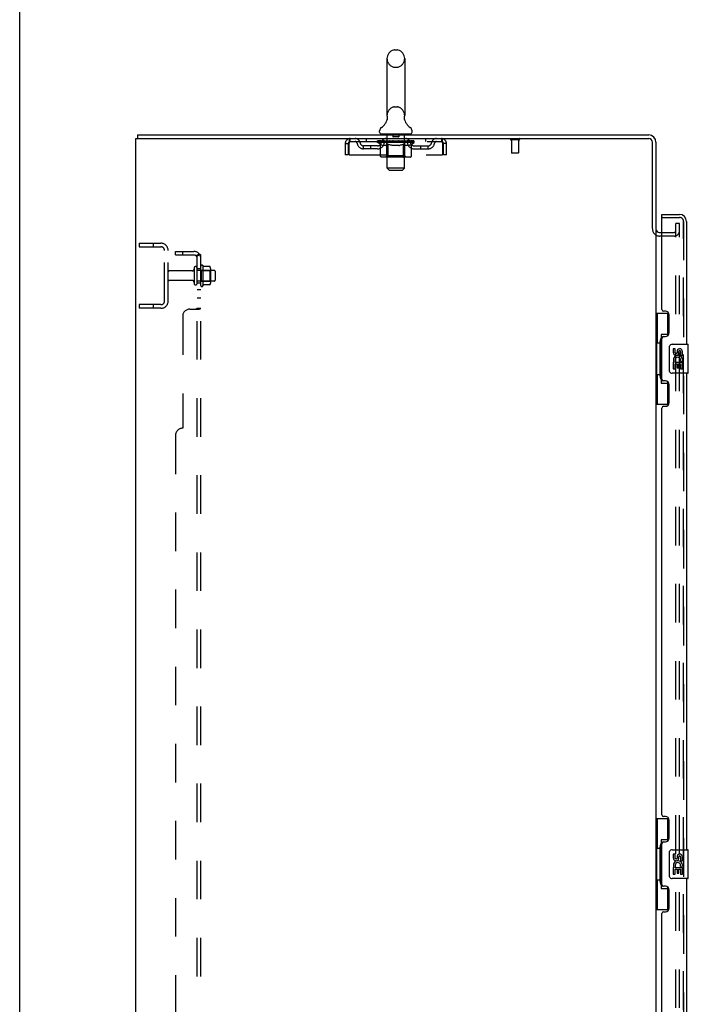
# Model space of a CAD drawing. Header units: inches. Extents: x 0 to 243, y 0 to 157.
# Tile 4 of 84: x 0 to 23, y 86 to 121. Entities that reach past the tile are written whole.
import ezdxf

# ---------------------------------------------------------------- set-up
doc = ezdxf.new("R2010")
doc.units = ezdxf.units.IN
doc.header["$LTSCALE"] = 13.348617
doc.header["$MEASUREMENT"] = 0
doc.linetypes.add('HIDDEN', pattern=[0.2, 0.1, -0.1])
doc.layers.get('0').update_dxf_attribs({"linetype": 'CONTINUOUS'})
for name, color, linetype in [('DEFAULT_2', 8, 'HIDDEN'), ('MAIN_OR_RIGHT_DOOR_ASSEMBLY', 7, 'CONTINUOUS'), ('SECONDARY_OR_LEFT_DOOR_ASSEMBLY', 7, 'CONTINUOUS'), ('SUBPANEL', 7, 'CONTINUOUS')]:
    doc.layers.add(name, color=color, linetype=linetype)

msp = doc.modelspace()

# ---------------------------------------------------------------- linework, layer by layer
at = {"color": 7, "linetype": 'Continuous'}
for p, q in [((0, 0), (0, 157.043)), ((12.969, 119.525), (13.056, 119.525)), ((12.707, 119.225), (12.707, 117.25)), ((13.319, 119.225), (13.319, 117.25)), ((12.713, 117.107), (12.711, 117.102)), ((13.307, 117.161), (13.308, 117.166)), ((13.307, 117.156), (13.307, 117.161)), ((13.307, 117.151), (13.307, 117.156)), ((13.307, 117.146), (13.307, 117.151)), ((13.307, 117.141), (13.307, 117.146)), ((13.307, 117.136), (13.307, 117.141)), ((13.308, 117.131), (13.307, 117.136)), ((13.308, 117.166), (13.309, 117.171)), ((13.308, 117.126), (13.308, 117.131)), ((13.309, 117.121), (13.308, 117.126)), ((13.309, 117.17), (13.31, 117.175)), ((13.31, 117.116), (13.309, 117.121)), ((13.31, 117.175), (13.311, 117.18)), ((13.311, 117.112), (13.31, 117.116)), ((12.45, 116.678), (12.45, 116.718)), ((13.575, 116.678), (13.575, 116.718)), ((4.013, 44.704), (4.013, 116.454)), ((4.013, 116.454), (21.763, 116.454)), ((4.075, 116.579), (4.075, 116.454)), ((4.075, 116.579), (21.763, 116.579)), ((12.513, 116.609), (12.513, 116.579)), ((13.513, 116.609), (12.513, 116.609)), ((13.513, 116.609), (13.513, 116.579)), ((21.888, 113.336), (21.888, 116.329)), ((22.013, 116.329), (22.013, 113.329)), ((22.013, 113.298), (22.013, 51.86)), ((22.138, 113.204), (22.217, 113.204))]:
    msp.add_line(p, q, dxfattribs=at)
msp.add_lwpolyline([(12.715, 117.18), (12.716, 117.175), (12.717, 117.171), (12.717, 117.166), (12.718, 117.161), (12.718, 117.156), (12.718, 117.151), (12.719, 117.146), (12.718, 117.141), (12.718, 117.136), (12.718, 117.131), (12.717, 117.126), (12.716, 117.121), (12.715, 117.116), (12.714, 117.111), (12.713, 117.107)], dxfattribs=at)
for centre, radius, start, end in [((13.013, 119.225), 0.306, 105.6303, 180), ((12.969, 119.381), 0.144, 90, 105.6303), ((13.056, 119.381), 0.144, 74.3697, 90), ((13.013, 119.225), 0.306, 0, 74.3697), ((12.215, 117.266), 0.523, 304.6624, 347.2389), ((13.013, 117.25), 0.306, 180, 193.2053), ((13.811, 117.266), 0.523, 192.7611, 235.3376), ((13.013, 117.25), 0.306, 346.7947, 360), ((12.594, 116.717), 0.144, 124.6624, 180), ((12.519, 116.678), 0.069, 180, 265), ((13.506, 116.678), 0.069, 275, 360), ((13.431, 116.717), 0.144, 360, 55.3376), ((21.763, 116.329), 0.25, 0, 90), ((21.763, 116.329), 0.125, 0, 90), ((22.138, 113.329), 0.125, 180, 270)]:
    msp.add_arc(centre, radius, start, end, dxfattribs=at)
at = {"layer": 'DEFAULT_2', "color": 8, "linetype": 'HIDDEN'}
for p, q in [((12.969, 118.925), (13.056, 118.925)), ((12.969, 117.55), (13.056, 117.55)), ((11.263, 116.287), (11.263, 115.892)), ((11.263, 116.287), (11.367, 116.287)), ((11.367, 116.287), (11.367, 115.892)), ((11.397, 115.892), (11.397, 116.287)), ((11.43, 116.35), (11.43, 116.454)), ((11.43, 116.35), (14.596, 116.35)), ((11.981, 116.454), (11.981, 116.35)), ((12.379, 116.324), (12.379, 116.371)), ((12.479, 116.255), (12.379, 116.324)), ((13.646, 116.324), (12.379, 116.324)), ((12.389, 116.364), (12.389, 116.371)), ((12.398, 116.361), (12.398, 116.364)), ((12.398, 116.361), (13.628, 116.361)), ((12.407, 116.361), (12.407, 116.364)), ((12.407, 116.361), (12.407, 116.364)), ((12.418, 116.364), (12.418, 116.371)), ((12.434, 116.361), (12.434, 116.364)), ((12.436, 116.361), (12.436, 116.364)), ((12.464, 116.364), (12.464, 116.371)), ((12.479, 116.361), (12.479, 116.364)), ((12.481, 116.361), (12.481, 116.364)), ((12.686, 116.364), (12.484, 116.364)), ((12.528, 116.364), (12.528, 116.371)), ((12.529, 116.361), (12.529, 116.364)), ((12.53, 116.361), (12.53, 116.364)), ((12.533, 116.361), (12.533, 116.364)), ((12.54, 116.361), (12.54, 116.364)), ((12.54, 116.361), (12.54, 116.364)), ((12.543, 116.361), (12.543, 116.364)), ((12.547, 116.361), (12.547, 116.365)), ((12.551, 116.361), (12.551, 116.364)), ((12.565, 116.361), (12.565, 116.364)), ((12.575, 116.35), (12.575, 116.454)), ((12.583, 116.361), (12.583, 116.364)), ((12.584, 116.361), (12.584, 116.367)), ((12.604, 116.361), (12.604, 116.364)), ((12.604, 116.361), (12.604, 116.364)), ((12.606, 116.364), (12.606, 116.371)), ((12.615, 116.361), (12.615, 116.364)), ((12.619, 116.361), (12.619, 116.364)), ((12.629, 116.361), (12.629, 116.364)), ((12.64, 116.361), (12.64, 116.368)), ((12.655, 116.361), (12.655, 116.364)), ((12.658, 116.361), (12.658, 116.364)), ((12.686, 116.361), (12.686, 116.364)), ((12.753, 116.364), (12.691, 116.364)), ((12.693, 116.609), (12.693, 116.579)), ((12.696, 116.364), (12.696, 116.371)), ((12.7, 115.853), (12.7, 116.321)), ((12.703, 116.361), (12.703, 116.364)), ((12.707, 116.361), (12.707, 116.364)), ((12.713, 115.428), (12.713, 116.579)), ((12.713, 116.361), (12.713, 116.37)), ((12.718, 116.361), (12.718, 116.364)), ((12.729, 116.361), (12.729, 116.364)), ((12.753, 116.361), (12.753, 116.364)), ((12.828, 116.364), (12.768, 116.364)), ((12.789, 116.361), (12.789, 116.364)), ((12.796, 116.364), (12.796, 116.371)), ((12.8, 116.361), (12.8, 116.364)), ((12.802, 116.361), (12.802, 116.37)), ((12.805, 116.361), (12.805, 116.364)), ((12.812, 116.361), (12.812, 116.365)), ((12.828, 116.361), (12.828, 116.364)), ((12.908, 116.364), (12.854, 116.364)), ((12.867, 116.361), (12.867, 116.364)), ((12.898, 116.364), (13.013, 116.371)), ((12.903, 116.364), (12.903, 116.371)), ((12.903, 116.364), (12.903, 116.371)), ((12.903, 116.371), (12.903, 116.371)), ((12.903, 116.361), (12.903, 116.364)), ((12.907, 116.361), (12.907, 116.365)), ((12.908, 116.599), (12.908, 116.519)), ((12.908, 116.361), (12.908, 116.364)), ((12.908, 116.361), (12.908, 116.364)), ((13.108, 116.509), (12.918, 116.509)), ((12.992, 116.364), (12.944, 116.364)), ((12.949, 116.361), (12.949, 116.364)), ((12.992, 116.361), (12.992, 116.364)), ((13.01, 116.365), (13.01, 116.364)), ((13.01, 116.361), (13.01, 116.365)), ((13.01, 116.361), (13.01, 116.364)), ((13.013, 116.364), (13.013, 116.371)), ((13.013, 116.371), (13.127, 116.364)), ((13.015, 116.361), (13.015, 116.365)), ((13.015, 116.365), (13.015, 116.364)), ((13.015, 116.361), (13.015, 116.364)), ((13.033, 116.361), (13.033, 116.364)), ((13.033, 116.364), (13.082, 116.364)), ((13.076, 116.361), (13.076, 116.364)), ((13.117, 116.361), (13.117, 116.364)), ((13.117, 116.361), (13.117, 116.364)), ((13.117, 116.364), (13.172, 116.364)), ((13.118, 116.599), (13.118, 116.519)), ((13.118, 116.361), (13.118, 116.365)), ((13.122, 116.364), (13.122, 116.371)), ((13.122, 116.371), (13.123, 116.371)), ((13.122, 116.361), (13.122, 116.364)), ((13.123, 116.364), (13.123, 116.371)), ((13.159, 116.361), (13.159, 116.364)), ((13.198, 116.361), (13.198, 116.364)), ((13.198, 116.364), (13.257, 116.364)), ((13.213, 116.361), (13.213, 116.365)), ((13.22, 116.361), (13.22, 116.364)), ((13.223, 116.361), (13.223, 116.37)), ((13.225, 116.361), (13.225, 116.364)), ((13.229, 116.364), (13.229, 116.371)), ((13.236, 116.361), (13.236, 116.364)), ((13.273, 116.361), (13.273, 116.364)), ((13.273, 116.364), (13.335, 116.364)), ((13.297, 116.361), (13.297, 116.364)), ((13.308, 116.361), (13.308, 116.364)), ((13.312, 116.361), (13.312, 116.37)), ((13.313, 115.428), (13.313, 116.579)), ((13.318, 116.361), (13.318, 116.364)), ((13.322, 116.361), (13.322, 116.364)), ((13.325, 115.853), (13.325, 116.321)), ((13.329, 116.364), (13.329, 116.371)), ((13.333, 116.609), (13.333, 116.579)), ((13.34, 116.361), (13.34, 116.364)), ((13.34, 116.364), (13.646, 116.364)), ((13.367, 116.361), (13.367, 116.364)), ((13.37, 116.361), (13.37, 116.364)), ((13.385, 116.361), (13.385, 116.368)), ((13.397, 116.361), (13.397, 116.364)), ((13.406, 116.361), (13.406, 116.364)), ((13.41, 116.361), (13.41, 116.364)), ((13.42, 116.364), (13.42, 116.371)), ((13.421, 116.361), (13.421, 116.364)), ((13.421, 116.361), (13.421, 116.364)), ((13.442, 116.361), (13.442, 116.367)), ((13.442, 116.361), (13.442, 116.364)), ((13.45, 116.35), (13.45, 116.454)), ((13.46, 116.361), (13.46, 116.364)), ((13.474, 116.361), (13.474, 116.364)), ((13.479, 116.361), (13.479, 116.365)), ((13.482, 116.361), (13.482, 116.364)), ((13.485, 116.361), (13.485, 116.364)), ((13.485, 116.361), (13.485, 116.364)), ((13.493, 116.361), (13.493, 116.364)), ((13.496, 116.361), (13.496, 116.364)), ((13.496, 116.361), (13.496, 116.364)), ((13.498, 116.364), (13.498, 116.371)), ((13.525, 116.368), (13.645, 116.369)), ((13.525, 116.364), (13.525, 116.368)), ((13.544, 116.361), (13.544, 116.364)), ((13.547, 116.361), (13.547, 116.364)), ((13.549, 116.257), (13.646, 116.324)), ((13.561, 116.364), (13.561, 116.371)), ((13.59, 116.361), (13.59, 116.364)), ((13.591, 116.361), (13.591, 116.364)), ((13.608, 116.364), (13.608, 116.371)), ((13.618, 116.361), (13.618, 116.364)), ((13.619, 116.361), (13.619, 116.364)), ((13.628, 116.361), (13.628, 116.364)), ((13.636, 116.364), (13.636, 116.371)), ((13.645, 116.364), (13.645, 116.369)), ((13.646, 116.324), (13.646, 116.364)), ((14.044, 116.454), (14.044, 116.35)), ((14.596, 116.454), (14.596, 116.35)), ((14.629, 116.287), (14.629, 115.892)), ((14.659, 115.892), (14.659, 116.287)), ((14.763, 116.287), (14.659, 116.287)), ((14.763, 115.892), (14.763, 116.287)), ((17.28, 116.411), (16.996, 116.411)), ((17.014, 116.411), (17.014, 115.964)), ((17.262, 116.411), (17.262, 115.964)), ((11.898, 116.099), (11.898, 116.203)), ((12.381, 116.203), (11.898, 116.203)), ((12.381, 116.099), (11.898, 116.099)), ((12.148, 116.099), (12.148, 116.203)), ((12.479, 115.85), (12.479, 116.255)), ((12.479, 116.255), (12.493, 116.245)), ((12.506, 116.237), (12.493, 116.246)), ((12.52, 116.229), (12.506, 116.237)), ((12.534, 116.223), (12.52, 116.23)), ((12.547, 116.217), (12.533, 116.223)), ((12.56, 116.213), (12.547, 116.217)), ((12.664, 116.213), (12.56, 116.213)), ((12.664, 116.213), (12.678, 116.218)), ((12.691, 116.223), (12.677, 116.217)), ((12.705, 116.23), (12.691, 116.223)), ((12.718, 116.237), (12.704, 116.23)), ((12.732, 116.246), (12.718, 116.237)), ((12.746, 116.255), (12.732, 116.246)), ((12.746, 115.85), (12.746, 116.255)), ((12.746, 116.255), (12.775, 116.246)), ((12.803, 116.237), (12.775, 116.246)), ((12.831, 116.229), (12.803, 116.237)), ((12.859, 116.223), (12.831, 116.23)), ((12.886, 116.217), (12.858, 116.223)), ((12.914, 116.213), (12.886, 116.217)), ((13.112, 116.213), (12.914, 116.213)), ((13.112, 116.213), (13.14, 116.217)), ((13.168, 116.223), (13.139, 116.217)), ((13.196, 116.23), (13.167, 116.223)), ((13.224, 116.238), (13.195, 116.23)), ((13.252, 116.246), (13.223, 116.238)), ((13.281, 116.256), (13.252, 116.246)), ((13.281, 115.85), (13.281, 116.256)), ((13.281, 116.256), (13.296, 116.246)), ((13.311, 116.237), (13.296, 116.246)), ((13.325, 116.23), (13.311, 116.237)), ((13.34, 116.223), (13.325, 116.23)), ((13.354, 116.217), (13.339, 116.223)), ((13.368, 116.213), (13.354, 116.217)), ((13.462, 116.213), (13.368, 116.213)), ((13.462, 116.213), (13.476, 116.217)), ((13.491, 116.223), (13.476, 116.217)), ((13.505, 116.23), (13.49, 116.223)), ((13.519, 116.238), (13.505, 116.23)), ((13.534, 116.247), (13.519, 116.238)), ((13.549, 116.257), (13.534, 116.247)), ((13.549, 115.85), (13.549, 116.257)), ((13.644, 116.203), (14.127, 116.203)), ((13.644, 116.099), (14.127, 116.099)), ((13.877, 116.099), (13.877, 116.203)), ((14.127, 116.099), (14.127, 116.203)), ((17.252, 115.954), (17.024, 115.954)), ((11.367, 115.892), (11.263, 115.892)), ((11.397, 115.892), (14.629, 115.892)), ((13.506, 115.813), (12.521, 115.813)), ((12.7, 115.853), (12.66, 115.813)), ((13.325, 115.853), (12.7, 115.853)), ((12.758, 115.817), (12.755, 115.82)), ((12.763, 115.814), (12.76, 115.815)), ((12.765, 115.813), (12.763, 115.814)), ((12.768, 115.813), (12.765, 115.813)), ((13.325, 115.853), (13.365, 115.813)), ((14.763, 115.892), (14.659, 115.892)), ((12.782, 115.359), (12.713, 115.428)), ((13.313, 115.428), (12.713, 115.428)), ((12.782, 115.359), (13.244, 115.359)), ((13.244, 115.359), (13.313, 115.428)), ((22.217, 113.204), (22.638, 113.204)), ((22.7, 51.642), (22.7, 113.517)), ((22.825, 113.517), (22.7, 113.517)), ((22.825, 113.517), (22.7, 113.517)), ((22.825, 51.642), (22.825, 113.517)), ((22.638, 113.079), (22.138, 113.079)), ((4.138, 112.829), (4.138, 112.704)), ((4.138, 112.829), (4.888, 112.829)), ((4.138, 112.704), (4.888, 112.704)), ((4.614, 112.829), (4.614, 112.704)), ((5.013, 110.829), (5.013, 112.579)), ((5.138, 110.829), (5.138, 112.579)), ((5.969, 111.87), (5.168, 111.87)), ((6.032, 111.969), (6.032, 111.44)), ((6.138, 111.44), (6.138, 111.969)), ((6.733, 111.887), (6.138, 111.887)), ((6.263, 111.37), (6.263, 112.038)), ((6.283, 111.888), (6.263, 111.908)), ((6.283, 111.888), (6.283, 111.521)), ((6.283, 111.888), (6.579, 111.888)), ((6.333, 112.06), (6.333, 111.348)), ((6.577, 112.023), (6.359, 112.023)), ((6.579, 111.888), (6.599, 111.908)), ((6.579, 111.888), (6.579, 111.521)), ((6.599, 111.96), (6.599, 111.448)), ((6.763, 111.857), (6.763, 111.551)), ((5.969, 111.538), (5.168, 111.538)), ((6.733, 111.521), (6.138, 111.521)), ((6.283, 111.521), (6.263, 111.501)), ((6.283, 111.521), (6.579, 111.521)), ((6.579, 111.521), (6.599, 111.501)), ((6.577, 111.385), (6.359, 111.385)), ((4.138, 110.704), (4.138, 110.579)), ((4.888, 110.704), (4.138, 110.704)), ((4.888, 110.579), (4.138, 110.579)), ((4.614, 110.704), (4.614, 110.579))]:
    msp.add_line(p, q, dxfattribs=at)
for points in [[(11.397, 116.287), (11.399, 116.306), (11.401, 116.324), (11.404, 116.342), (11.406, 116.36), (11.408, 116.376), (11.411, 116.391), (11.413, 116.405), (11.415, 116.418), (11.418, 116.429), (11.42, 116.438), (11.423, 116.445), (11.425, 116.45), (11.427, 116.453), (11.43, 116.454)], [(11.397, 116.287), (11.399, 116.294), (11.401, 116.301), (11.404, 116.308), (11.406, 116.314), (11.408, 116.321), (11.411, 116.326), (11.413, 116.332), (11.415, 116.336), (11.418, 116.34), (11.42, 116.344), (11.423, 116.347), (11.425, 116.349), (11.427, 116.35), (11.43, 116.35)], [(14.596, 116.454), (14.598, 116.453), (14.6, 116.45), (14.603, 116.445), (14.605, 116.438), (14.607, 116.429), (14.61, 116.418), (14.612, 116.405), (14.614, 116.391), (14.617, 116.376), (14.619, 116.36), (14.622, 116.342), (14.624, 116.324), (14.626, 116.306), (14.629, 116.287)], [(14.596, 116.35), (14.598, 116.35), (14.6, 116.349), (14.603, 116.347), (14.605, 116.344), (14.607, 116.34), (14.61, 116.336), (14.612, 116.332), (14.614, 116.326), (14.617, 116.321), (14.619, 116.314), (14.622, 116.308), (14.624, 116.301), (14.626, 116.294), (14.629, 116.287)], [(12.521, 115.813), (12.516, 115.813), (12.511, 115.814), (12.506, 115.815), (12.501, 115.817), (12.497, 115.82), (12.492, 115.823), (12.489, 115.826), (12.485, 115.83), (12.482, 115.835), (12.48, 115.839), (12.479, 115.845), (12.479, 115.85)], [(12.747, 115.839), (12.746, 115.845), (12.746, 115.85)], [(12.748, 115.835), (12.747, 115.839), (12.746, 115.845), (12.746, 115.85)], [(12.76, 115.815), (12.758, 115.817), (12.755, 115.82), (12.753, 115.823), (12.751, 115.826), (12.75, 115.83), (12.748, 115.835)], [(12.753, 115.823), (12.751, 115.826), (12.75, 115.83)], [(13.26, 115.813), (13.263, 115.813), (13.265, 115.814), (13.268, 115.815), (13.27, 115.817), (13.272, 115.82), (13.275, 115.823), (13.276, 115.826), (13.278, 115.83), (13.28, 115.835), (13.281, 115.839), (13.281, 115.845), (13.281, 115.85)], [(13.506, 115.813), (13.511, 115.813), (13.516, 115.814), (13.522, 115.815), (13.526, 115.817), (13.531, 115.82), (13.535, 115.823), (13.539, 115.826), (13.542, 115.83), (13.545, 115.835), (13.547, 115.839), (13.549, 115.845), (13.549, 115.85)], [(6.359, 112.023), (6.358, 112.023), (6.357, 112.023), (6.356, 112.024), (6.355, 112.024), (6.354, 112.024), (6.354, 112.025), (6.353, 112.025), (6.353, 112.025), (6.352, 112.026), (6.352, 112.026), (6.352, 112.026), (6.351, 112.027), (6.351, 112.027), (6.351, 112.027), (6.351, 112.028), (6.351, 112.028), (6.35, 112.028), (6.35, 112.028)], [(6.586, 112.017), (6.586, 112.019), (6.585, 112.02), (6.583, 112.021), (6.582, 112.022), (6.58, 112.023), (6.579, 112.023), (6.577, 112.023)], [(6.35, 111.38), (6.35, 111.38), (6.351, 111.38), (6.351, 111.381), (6.351, 111.381), (6.351, 111.381), (6.351, 111.382), (6.352, 111.382), (6.352, 111.382), (6.352, 111.383), (6.353, 111.383), (6.353, 111.383), (6.354, 111.384), (6.354, 111.384), (6.355, 111.384), (6.356, 111.385), (6.357, 111.385), (6.358, 111.385), (6.359, 111.385)], [(6.586, 111.391), (6.586, 111.39), (6.585, 111.388), (6.583, 111.387), (6.582, 111.386), (6.58, 111.386), (6.579, 111.385), (6.577, 111.385)]]:
    msp.add_lwpolyline(points, dxfattribs=at)
for centre, radius, start, end in [((13.013, 119.225), 0.306, 180, 254.3697), ((13.013, 119.225), 0.306, 285.6303, 360), ((12.969, 119.068), 0.144, 254.3697, 270), ((13.056, 119.068), 0.144, 270, 285.6303), ((13.013, 117.25), 0.306, 105.6303, 180), ((12.969, 117.406), 0.144, 90, 105.6303), ((13.056, 117.406), 0.144, 74.3697, 90), ((13.013, 117.25), 0.306, 0, 74.3697), ((11.43, 116.287), 0.167, 90, 180), ((11.43, 116.287), 0.063, 90, 180), ((11.609, 116.287), 0.167, 8.0716, 90), ((11.609, 116.288), 0.0625, 7.9863, 90), ((11.898, 116.328), 0.229, 187.9863, 270), ((11.898, 116.328), 0.125, 188.0716, 270), ((12.381, 116.328), 0.125, 270, 351.9284), ((12.381, 116.328), 0.229, 270, 352.0137), ((12.67, 116.287), 0.167, 90, 171.9284), ((12.519, 116.678), 0.069, 265, 270), ((12.67, 116.288), 0.0625, 90, 172.0137), ((12.66, 116.321), 0.0398, 0, 90), ((12.683, 116.579), 0.03, 0, 90), ((12.898, 116.599), 0.01, 0, 90), ((12.918, 116.519), 0.01, 180, 270), ((13.108, 116.519), 0.01, 270, 360), ((13.128, 116.599), 0.01, 90, 180), ((13.343, 116.579), 0.03, 90, 180), ((13.365, 116.321), 0.0398, 90, 180), ((13.355, 116.287), 0.167, 8.0716, 90), ((13.356, 116.288), 0.0625, 7.9863, 90), ((13.644, 116.328), 0.229, 187.9863, 270), ((13.506, 116.678), 0.069, 270, 275), ((13.644, 116.328), 0.125, 188.0716, 270), ((14.127, 116.328), 0.125, 270, 351.9284), ((14.127, 116.328), 0.229, 270, 352.0137), ((14.416, 116.287), 0.167, 90, 171.9284), ((14.416, 116.288), 0.0625, 90, 172.0137), ((14.596, 116.287), 0.167, 0, 90), ((14.596, 116.287), 0.063, 0, 90), ((16.996, 116.433), 0.0215, 90, 270), ((17.28, 116.433), 0.0215, 270, 90), ((17.024, 115.964), 0.01, 180, 270), ((17.252, 115.964), 0.01, 270, 360), ((22.138, 113.329), 0.25, 180, 270), ((22.638, 113.267), 0.188, 270, 360), ((22.638, 113.267), 0.0625, 270, 360), ((4.888, 112.579), 0.25, 0, 90), ((4.888, 112.579), 0.125, 0, 90), ((5.168, 111.84), 0.03, 90, 180), ((5.969, 111.933), 0.0625, 270, 360), ((6.085, 111.969), 0.053, 0, 180), ((6.301, 112.038), 0.0384, 34.4497, 180), ((5.732, 111.704), 0.698, 27.6814, 30.6631), ((6.457, 111.96), 0.141, 0, 23.95), ((6.733, 111.857), 0.03, 0, 90), ((5.168, 111.568), 0.03, 180, 270), ((5.969, 111.476), 0.0625, 0, 90), ((6.733, 111.551), 0.03, 270, 360), ((6.085, 111.44), 0.053, 180, 360), ((6.301, 111.37), 0.0384, 180, 325.5503), ((5.732, 111.704), 0.698, 329.3369, 332.3186), ((6.457, 111.448), 0.141, 336.05, 360), ((4.888, 110.829), 0.25, 270, 360), ((4.888, 110.829), 0.125, 270, 360)]:
    msp.add_arc(centre, radius, start, end, dxfattribs=at)
for centre, major_axis, ratio, start_param, end_param in [((13.013, 116.371), (0.633, 0.007), 0.05963, 2.96643, 3.140963), ((12.36, 116.359), (0.198, 0), 0.060556, 0.430652, 1.470503), ((13.013, 116.371), (0.633, 0), 0.060556, -3.141593, -2.96706), ((12.36, 116.352), (0.198, 0.002), 0.05963, 1.376596, 1.469874), ((13.013, 116.371), (0.633, 0.013), 0.05688, 2.791345, 2.965878), ((12.404, 116.359), (0.198, -0.002), 0.05963, 0.605815, 1.645666), ((12.335, 116.359), (0.198, 0.002), 0.05963, 0.25549, 1.295341), ((13.013, 116.371), (0.633, -0.007), 0.05963, -2.96643, -2.791898), ((12.404, 116.352), (0.198, 0), 0.060556, 1.551758, 1.645036), ((12.335, 116.352), (0.198, 0.004), 0.05688, 1.20151, 1.294789), ((12.405, 116.355), (0.164, 0.002), 0.05963, 1.065228, 1.614276), ((12.385, 116.355), (0.164, 0.003), 0.05688, 0.890143, 1.43919), ((12.443, 116.355), (0.164, 0), 0.060556, 1.240391, 1.789438), ((13.013, 116.371), (0.633, 0.019), 0.052395, 2.616403, 2.790936), ((12.466, 116.359), (0.198, -0.004), 0.05688, 0.7809, 1.820751), ((12.331, 116.359), (0.198, 0.004), 0.05688, 0.080405, 1.120256), ((13.013, 116.371), (0.633, -0.013), 0.05688, -2.791345, -2.616812), ((12.466, 116.352), (0.198, -0.002), 0.05963, 1.72692, 1.820198), ((12.331, 116.352), (0.198, 0.006), 0.052395, 1.026568, 1.119847), ((12.384, 116.355), (0.164, 0.005), 0.052395, 0.715201, 1.264248), ((12.499, 116.355), (0.164, -0.002), 0.05963, 1.415553, 1.9646), ((13.013, 116.371), (0.633, 0.025), 0.046319, 2.441654, 2.616187), ((12.546, 116.359), (0.198, -0.006), 0.052395, 0.955842, 1.995693), ((12.348, 116.359), (0.198, 0.006), 0.052395, -0.094537, 0.945314), ((13.013, 116.371), (0.633, -0.019), 0.052395, -2.616403, -2.44187), ((12.546, 116.352), (0.198, -0.004), 0.05688, 1.902006, 1.995284), ((12.348, 116.352), (0.198, 0.008), 0.046319, 0.851819, 0.945098), ((12.403, 116.355), (0.164, 0.006), 0.046319, 0.540452, 1.089499), ((12.57, 116.355), (0.164, -0.003), 0.05688, 1.590638, 2.139686), ((13.013, 116.371), (0.633, 0.029), 0.038841, 2.267123, 2.441656), ((12.639, 116.359), (0.198, -0.008), 0.046319, 1.130591, 2.170442), ((12.386, 116.359), (0.198, 0.008), 0.046319, -0.269286, 0.770565), ((13.013, 116.371), (0.633, -0.025), 0.046319, -2.441654, -2.267121), ((12.639, 116.352), (0.198, -0.006), 0.052395, 2.076947, 2.170226), ((12.386, 116.352), (0.198, 0.009), 0.038841, 0.677289, 0.770567), ((12.44, 116.355), (0.164, 0.008), 0.038841, 0.365921, 0.914969), ((12.654, 116.355), (0.164, -0.005), 0.052395, 1.76558, 2.314627), ((13.013, 116.371), (0.633, 0.033), 0.030195, 2.09281, 2.267343), ((12.744, 116.359), (0.198, -0.009), 0.038841, 1.305122, 2.344973), ((12.442, 116.359), (0.198, 0.009), 0.038841, -0.443817, 0.596034), ((13.013, 116.371), (0.633, -0.029), 0.038841, -2.267123, -2.092591), ((12.744, 116.352), (0.198, -0.008), 0.046319, 2.251696, 2.344975), ((12.442, 116.352), (0.198, 0.01), 0.030195, 0.502975, 0.596254), ((12.494, 116.355), (0.164, 0.009), 0.030195, 0.191608, 0.740655), ((12.75, 116.355), (0.164, -0.006), 0.046319, 1.940329, 2.489376), ((12.515, 116.359), (0.198, 0.01), 0.030195, -0.61813, 0.421721), ((12.857, 116.359), (0.198, -0.01), 0.030195, 1.479435, 2.519286), ((13.013, 116.371), (0.633, 0.036), 0.020645, 1.918687, 2.09322), ((13.013, 116.371), (0.633, -0.033), 0.030195, -2.09281, -1.918277), ((12.857, 116.352), (0.198, -0.009), 0.038841, 2.426227, 2.519505), ((12.515, 116.352), (0.198, 0.011), 0.020645, 0.328852, 0.422131), ((12.564, 116.355), (0.164, 0.009), 0.020645, 0.017485, 0.566532), ((12.853, 116.355), (0.164, -0.008), 0.038841, 2.11486, 2.663907), ((12.604, 116.359), (0.198, 0.011), 0.020645, -0.792253, 0.247598), ((12.975, 116.359), (0.198, -0.011), 0.020645, 1.653558, 2.693409), ((13.013, 116.371), (0.633, 0.038), 0.010478, 1.744704, 1.919237), ((13.013, 116.371), (0.633, -0.036), 0.020645, -1.918687, -1.744154), ((12.975, 116.352), (0.198, -0.01), 0.030195, 2.60054, 2.693819), ((12.604, 116.352), (0.198, 0.012), 0.010478, 0.154869, 0.248148), ((12.648, 116.355), (0.164, 0.01), 0.010478, 6.126688, 6.675735), ((12.962, 116.355), (0.164, -0.009), 0.030195, 2.289173, 2.83822), ((12.705, 116.359), (0.198, 0.012), 0.010478, -0.966236, -0.000846), ((13.093, 116.359), (0.198, -0.012), 0.010478, 1.827541, 2.867392), ((13.013, 116.371), (0.633, -0.038), 0.010478, -1.744704, -1.570171), ((13.093, 116.352), (0.198, -0.011), 0.020645, 2.774664, 2.867942), ((13.071, 116.355), (0.164, -0.009), 0.020645, 2.463296, 3.012344), ((12.932, 116.359), (0.198, 0.012), 0.010478, 0.274201, 1.314052), ((12.846, 116.355), (0.164, 0.01), 0.010478, -0.000483, 0.504314), ((12.815, 116.352), (0.198, 0.012), 0.010478, 0.099668, 0.192946), ((13.013, 116.371), (0.633, 0.038), 0.010478, -1.571421, -1.396888), ((13.21, 116.352), (0.198, -0.012), 0.010478, 2.948646, 3.041925), ((13.179, 116.355), (0.164, -0.01), 0.010478, 2.637279, 3.142076), ((13.051, 116.359), (0.198, 0.011), 0.020645, 0.448184, 1.488034), ((12.954, 116.355), (0.164, 0.009), 0.020645, 0.129249, 0.678296), ((12.932, 116.352), (0.198, 0.011), 0.020645, 0.273651, 0.366929), ((13.32, 116.359), (0.198, -0.012), 0.010478, -3.140747, -2.175357), ((13.013, 116.371), (0.633, 0.036), 0.020645, -1.397439, -1.222906), ((13.013, 116.371), (0.633, -0.038), 0.010478, 1.222355, 1.396888), ((13.168, 116.359), (0.198, 0.01), 0.030195, 0.622307, 1.662158), ((13.064, 116.355), (0.164, 0.009), 0.030195, 0.303372, 0.852419), ((13.377, 116.355), (0.164, -0.01), 0.010478, 2.749043, 3.29809), ((13.421, 116.359), (0.198, -0.011), 0.020645, 2.893995, 3.933846), ((13.051, 116.352), (0.198, 0.01), 0.030195, 0.447774, 0.541052), ((13.421, 116.352), (0.198, -0.012), 0.010478, 2.893445, 2.986723), ((13.013, 116.371), (0.633, 0.033), 0.030195, -1.223315, -1.048783), ((13.013, 116.371), (0.633, -0.036), 0.020645, 1.048373, 1.222906), ((13.281, 116.359), (0.198, 0.009), 0.038841, 0.79662, 1.836471), ((13.172, 116.355), (0.164, 0.008), 0.038841, 0.477686, 1.026733), ((13.461, 116.355), (0.164, -0.009), 0.020645, 2.57506, 3.124108), ((13.51, 116.359), (0.198, -0.01), 0.030195, 2.719872, 3.759723), ((13.386, 116.359), (0.198, 0.008), 0.046319, 0.971151, 2.011002), ((13.168, 116.352), (0.198, 0.009), 0.038841, 0.622087, 0.715366), ((13.51, 116.352), (0.198, -0.011), 0.020645, 2.719462, 2.812741), ((13.013, 116.371), (0.633, 0.029), 0.038841, -1.049002, -0.874469), ((13.013, 116.371), (0.633, -0.033), 0.030195, 0.87425, 1.048783), ((13.275, 116.355), (0.164, 0.006), 0.046319, 0.652216, 1.201263), ((13.48, 116.359), (0.198, 0.006), 0.052395, 1.1459, 2.185751), ((13.531, 116.355), (0.164, -0.009), 0.030195, 2.400937, 2.949985), ((13.583, 116.359), (0.198, -0.009), 0.038841, 2.545558, 3.585409), ((13.371, 116.355), (0.164, 0.005), 0.052395, 0.826965, 1.376012), ((13.281, 116.352), (0.198, 0.008), 0.046319, 0.796618, 0.889896), ((13.583, 116.352), (0.198, -0.01), 0.030195, 2.545339, 2.638617), ((13.559, 116.359), (0.198, 0.004), 0.05688, 1.320842, 2.360692), ((13.013, 116.371), (0.633, 0.025), 0.046319, -0.874471, -0.699939), ((13.013, 116.371), (0.633, -0.029), 0.038841, 0.699936, 0.874469), ((13.64, 116.359), (0.198, -0.008), 0.046319, 2.371028, 3.410879), ((13.585, 116.355), (0.164, -0.008), 0.038841, 2.226624, 2.775671), ((13.622, 116.359), (0.198, 0.002), 0.05963, 1.495927, 2.535778), ((13.456, 116.355), (0.164, 0.003), 0.05688, 1.001907, 1.550954), ((13.677, 116.359), (0.198, -0.006), 0.052395, 2.196279, 3.23613), ((13.622, 116.355), (0.164, -0.006), 0.046319, 2.052093, 2.601141), ((13.386, 116.352), (0.198, 0.006), 0.052395, 0.971367, 1.064645), ((13.64, 116.352), (0.198, -0.009), 0.038841, 2.371026, 2.464304), ((13.666, 116.359), (0.198, 0), 0.060556, 2.364024, 2.71094), ((13.694, 116.359), (0.198, -0.004), 0.05688, 2.021337, 3.061188), ((13.013, 116.371), (0.633, 0.019), 0.052395, -0.699723, -0.52519), ((13.69, 116.359), (0.198, -0.002), 0.05963, 1.846251, 2.886102), ((13.013, 116.371), (0.633, -0.025), 0.046319, 0.525406, 0.699939), ((13.527, 116.355), (0.164, 0.002), 0.05963, 1.176993, 1.72604), ((13.641, 116.355), (0.164, -0.005), 0.052395, 1.877344, 2.426392), ((13.582, 116.355), (0.164, 0), 0.060556, 1.352155, 1.901202), ((13.64, 116.355), (0.164, -0.003), 0.05688, 1.702402, 2.25145), ((13.62, 116.355), (0.164, -0.002), 0.05963, 1.527317, 2.076364), ((13.48, 116.352), (0.198, 0.004), 0.05688, 1.146309, 1.239587), ((13.677, 116.352), (0.198, -0.008), 0.046319, 2.196495, 2.289773), ((13.013, 116.371), (0.633, 0.013), 0.05688, -0.524781, -0.350248), ((13.013, 116.371), (0.633, -0.019), 0.052395, 0.350657, 0.52519), ((13.666, 116.352), (0.198, -0.002), 0.05963, 1.764997, 1.971333), ((13.559, 116.352), (0.198, 0.002), 0.05963, 1.321394, 1.414673), ((13.694, 116.352), (0.198, -0.006), 0.052395, 2.021746, 2.115024), ((13.013, 116.371), (0.633, 0.007), 0.05963, -0.349695, -0.175162), ((13.013, 116.371), (0.633, -0.013), 0.05688, 0.175715, 0.350248), ((13.622, 116.352), (0.198, 0), 0.060556, 1.496556, 1.589835), ((13.69, 116.352), (0.198, -0.004), 0.05688, 1.846804, 1.940083), ((13.013, 116.371), (0.633, -0.007), 0.05963, 6.27665, 6.458348), ((13.013, 116.371), (0.633, 0), 0.060556, -0.174533, -0.058352)]:
    msp.add_ellipse(centre, major_axis=major_axis, ratio=ratio, start_param=start_param, end_param=end_param, dxfattribs=at)
at = {"layer": 'MAIN_OR_RIGHT_DOOR_ASSEMBLY', "color": 8, "linetype": 'HIDDEN'}
for p, q in [((22.237, 113.725), (22.824, 113.725)), ((22.967, 113.583), (22.967, 51.576))]:
    msp.add_line(p, q, dxfattribs=at)
msp.add_arc((22.824, 113.583), 0.142, 0, 90, dxfattribs=at)
at = {"layer": 'SECONDARY_OR_LEFT_DOOR_ASSEMBLY', "color": 7, "linetype": 'Continuous'}
for p, q in [((22.217, 113.725), (22.217, 113.829)), ((22.237, 113.725), (22.217, 113.725)), ((22.013, 110.404), (22.453, 110.404)), ((22.052, 110.404), (22.052, 109.379)), ((22.417, 110.404), (22.417, 109.624)), ((22.19, 109.669), (22.19, 107.989)), ((22.417, 109.669), (22.19, 109.669)), ((22.03, 109.379), (22.03, 108.279)), ((22.03, 109.379), (22.153, 109.379)), ((22.153, 109.409), (22.153, 109.43)), ((22.153, 108.279), (22.153, 109.379)), ((22.476, 108.429), (22.476, 109.229)), ((22.576, 109.329), (23.116, 109.329)), ((22.613, 109.175), (22.613, 109.039)), ((22.676, 109.175), (22.613, 109.175)), ((22.676, 109.039), (22.676, 109.175)), ((23.131, 108.344), (23.131, 109.314)), ((22.741, 109.101), (22.741, 109.032)), ((22.802, 109.039), (22.802, 109.081)), ((22.865, 109.081), (22.865, 108.944)), ((22.865, 108.944), (22.928, 108.944)), ((22.928, 108.944), (22.928, 109.081)), ((22.613, 108.714), (22.613, 108.483)), ((22.631, 108.714), (22.613, 108.714)), ((22.613, 108.483), (22.676, 108.483)), ((22.666, 108.714), (22.693, 108.733)), ((22.666, 108.714), (22.928, 108.714)), ((22.676, 108.483), (22.676, 108.651)), ((22.676, 108.651), (22.741, 108.651)), ((22.741, 108.651), (22.741, 108.515)), ((22.741, 108.515), (22.802, 108.515)), ((22.802, 108.515), (22.802, 108.651)), ((22.802, 108.651), (22.865, 108.651)), ((22.857, 108.75), (22.915, 108.725)), ((22.865, 108.651), (22.865, 108.483)), ((22.865, 108.483), (22.928, 108.483)), ((22.928, 108.483), (22.928, 108.714)), ((22.03, 108.279), (22.153, 108.279)), ((22.052, 108.279), (22.052, 107.254)), ((22.153, 108.228), (22.153, 108.249)), ((23.116, 108.329), (22.576, 108.329)), ((22.19, 107.989), (22.417, 107.989)), ((22.417, 108.034), (22.417, 107.254)), ((22.013, 107.254), (22.453, 107.254)), ((22.013, 92.904), (22.453, 92.904)), ((22.052, 92.904), (22.052, 91.879)), ((22.417, 92.904), (22.417, 92.124)), ((22.19, 92.169), (22.19, 90.489)), ((22.417, 92.169), (22.19, 92.169)), ((22.03, 91.879), (22.03, 90.779)), ((22.03, 91.879), (22.153, 91.879)), ((22.153, 91.909), (22.153, 91.93)), ((22.153, 90.779), (22.153, 91.879)), ((22.476, 90.929), (22.476, 91.729)), ((22.576, 91.829), (23.116, 91.829)), ((23.131, 90.844), (23.131, 91.814)), ((22.613, 91.675), (22.613, 91.539)), ((22.676, 91.675), (22.613, 91.675)), ((22.676, 91.539), (22.676, 91.675)), ((22.741, 91.601), (22.741, 91.532)), ((22.802, 91.539), (22.802, 91.581)), ((22.865, 91.581), (22.865, 91.444)), ((22.865, 91.444), (22.928, 91.444)), ((22.928, 91.444), (22.928, 91.581)), ((22.613, 91.214), (22.613, 90.983)), ((22.631, 91.214), (22.613, 91.214)), ((22.666, 91.214), (22.693, 91.233)), ((22.666, 91.214), (22.928, 91.214)), ((22.676, 90.983), (22.676, 91.151)), ((22.676, 91.151), (22.741, 91.151)), ((22.741, 91.151), (22.741, 91.015)), ((22.802, 91.015), (22.802, 91.151)), ((22.802, 91.151), (22.865, 91.151)), ((22.857, 91.25), (22.915, 91.225)), ((22.865, 91.151), (22.865, 90.983)), ((22.928, 90.983), (22.928, 91.214)), ((22.03, 90.779), (22.153, 90.779)), ((22.052, 90.779), (22.052, 89.754)), ((22.153, 90.728), (22.153, 90.749)), ((23.116, 90.829), (22.576, 90.829)), ((22.613, 90.983), (22.676, 90.983)), ((22.741, 91.015), (22.802, 91.015)), ((22.865, 90.983), (22.928, 90.983)), ((22.19, 90.489), (22.417, 90.489)), ((22.417, 90.534), (22.417, 89.754)), ((22.013, 89.754), (22.453, 89.754))]:
    msp.add_line(p, q, dxfattribs=at)
at = {"layer": 'SECONDARY_OR_LEFT_DOOR_ASSEMBLY', "color": 3, "linetype": 'Continuous'}
for p, q in [((22.217, 113.829), (22.824, 113.829)), ((22.217, 110.537), (22.217, 113.705)), ((23.071, 113.583), (23.071, 109.329)), ((22.337, 110.477), (22.277, 110.477)), ((22.467, 109.727), (22.467, 110.347)), ((22.217, 108.122), (22.217, 109.537)), ((22.277, 109.597), (22.337, 109.597)), ((23.071, 108.329), (23.071, 91.829)), ((22.337, 108.062), (22.277, 108.062)), ((22.467, 107.312), (22.467, 107.932)), ((22.217, 93.037), (22.217, 107.122)), ((22.277, 107.182), (22.337, 107.182)), ((22.337, 92.977), (22.277, 92.977)), ((22.467, 92.227), (22.467, 92.847)), ((22.277, 92.097), (22.337, 92.097)), ((22.217, 90.622), (22.217, 92.037)), ((23.071, 90.829), (23.071, 74.329)), ((22.337, 90.562), (22.277, 90.562)), ((22.467, 89.812), (22.467, 90.432)), ((22.277, 89.682), (22.337, 89.682)), ((22.217, 75.537), (22.217, 89.622))]:
    msp.add_line(p, q, dxfattribs=at)
at = {"layer": 'SECONDARY_OR_LEFT_DOOR_ASSEMBLY', "color": 8, "linetype": 'HIDDEN'}
for p, q in [((22.237, 113.725), (22.824, 113.725)), ((22.967, 51.576), (22.967, 113.583))]:
    msp.add_line(p, q, dxfattribs=at)
at = {"layer": 'SECONDARY_OR_LEFT_DOOR_ASSEMBLY', "color": 7, "linetype": 'Continuous'}
for points in [[(22.19, 109.645), (22.19, 109.642), (22.19, 109.638), (22.191, 109.634), (22.192, 109.63), (22.194, 109.625), (22.196, 109.62), (22.199, 109.615), (22.202, 109.609), (22.205, 109.602), (22.209, 109.595), (22.213, 109.588), (22.218, 109.58), (22.223, 109.572), (22.226, 109.568)], [(22.476, 109.229), (22.476, 109.235), (22.476, 109.242), (22.477, 109.248), (22.479, 109.254), (22.48, 109.26), (22.482, 109.265)], [(22.482, 108.393), (22.48, 108.399), (22.479, 108.404), (22.477, 108.41), (22.476, 108.417), (22.476, 108.423), (22.476, 108.429)], [(22.226, 108.09), (22.223, 108.087), (22.218, 108.078), (22.213, 108.07), (22.209, 108.063), (22.205, 108.056), (22.202, 108.05), (22.199, 108.044), (22.196, 108.038), (22.194, 108.033), (22.192, 108.028), (22.191, 108.024), (22.19, 108.02), (22.19, 108.016), (22.19, 108.013)], [(22.19, 92.145), (22.19, 92.142), (22.19, 92.138), (22.191, 92.134), (22.192, 92.13), (22.194, 92.125), (22.196, 92.12), (22.199, 92.115), (22.202, 92.109), (22.205, 92.102), (22.209, 92.095), (22.213, 92.088), (22.218, 92.08), (22.223, 92.072), (22.226, 92.068)], [(22.476, 91.729), (22.476, 91.735), (22.476, 91.742), (22.477, 91.748), (22.479, 91.754), (22.48, 91.76), (22.482, 91.765)], [(22.482, 90.893), (22.48, 90.899), (22.479, 90.904), (22.477, 90.91), (22.476, 90.917), (22.476, 90.923), (22.476, 90.929)], [(22.226, 90.59), (22.223, 90.587), (22.218, 90.578), (22.213, 90.57), (22.209, 90.563), (22.205, 90.556), (22.202, 90.55), (22.199, 90.544), (22.196, 90.538), (22.194, 90.533), (22.192, 90.528), (22.191, 90.524), (22.19, 90.52), (22.19, 90.516), (22.19, 90.513)]]:
    msp.add_lwpolyline(points, dxfattribs=at)
at = {"layer": 'SECONDARY_OR_LEFT_DOOR_ASSEMBLY', "color": 3, "linetype": 'Continuous'}
for centre, radius, start, end in [((22.237, 113.705), 0.02, 90, 180), ((22.824, 113.583), 0.246, 0, 90), ((22.277, 110.537), 0.06, 180, 270), ((22.337, 110.347), 0.13, 0, 90), ((22.277, 109.537), 0.06, 90, 180), ((22.337, 109.727), 0.13, 270, 360), ((22.277, 108.122), 0.06, 180, 270), ((22.337, 107.932), 0.13, 0, 90), ((22.277, 107.122), 0.06, 90, 180), ((22.337, 107.312), 0.13, 270, 360), ((22.277, 93.037), 0.06, 180, 270), ((22.337, 92.847), 0.13, 0, 90), ((22.277, 92.037), 0.06, 90, 180), ((22.337, 92.227), 0.13, 270, 360), ((22.277, 90.622), 0.06, 180, 270), ((22.337, 90.432), 0.13, 0, 90), ((22.277, 89.622), 0.06, 90, 180), ((22.337, 89.812), 0.13, 270, 360)]:
    msp.add_arc(centre, radius, start, end, dxfattribs=at)
at = {"layer": 'SECONDARY_OR_LEFT_DOOR_ASSEMBLY', "color": 8, "linetype": 'HIDDEN'}
msp.add_arc((22.824, 113.583), 0.142, 0, 90, dxfattribs=at)
at = {"layer": 'SECONDARY_OR_LEFT_DOOR_ASSEMBLY', "color": 7, "linetype": 'Continuous'}
for centre, radius, start, end in [((22.576, 109.229), 0.1, 90, 158.7946), ((22.833, 109.081), 0.0943, 68.6999, 167.4338), ((22.833, 109.081), 0.0314, 0, 180.0485), ((22.833, 109.081), 0.0943, 0, 68.6704), ((23.116, 109.314), 0.015, 0, 90), ((22.708, 109.039), 0.0943, 180, 360), ((22.767, 108.787), 0.154, 161.4199, 206.1963), ((22.77, 108.787), 0.157, 336.5966, 161.8791), ((22.708, 109.039), 0.0314, 180, 261.2295), ((22.77, 108.787), 0.0943, 336.5966, 215.1122), ((22.707, 109.043), 0.0362, 263.4285, 341.7628), ((22.77, 108.787), 0.157, 205.737, 207.8532), ((22.576, 108.429), 0.1, 201.205, 270), ((23.116, 108.344), 0.015, 270, 360), ((22.576, 91.729), 0.1, 90, 158.7946), ((23.116, 91.814), 0.015, 0, 90), ((22.708, 91.539), 0.0943, 180, 360), ((22.77, 91.287), 0.157, 336.5966, 161.8791), ((22.708, 91.539), 0.0314, 180, 261.2295), ((22.77, 91.287), 0.0943, 336.5966, 215.1122), ((22.707, 91.543), 0.0362, 263.4285, 341.7628), ((22.833, 91.581), 0.0943, 68.6999, 167.4338), ((22.833, 91.581), 0.0314, 0, 180.0485), ((22.833, 91.581), 0.0943, 0, 68.6704), ((22.767, 91.287), 0.154, 161.4199, 206.1963), ((22.77, 91.287), 0.157, 205.737, 207.8532), ((22.576, 90.929), 0.1, 201.205, 270), ((23.116, 90.844), 0.015, 270, 360)]:
    msp.add_arc(centre, radius, start, end, dxfattribs=at)
for centre, start_param, end_param in [((22.257, 109.42), 0.699287, 1.51401), ((22.257, 109.42), -4.655602, -3.84088), ((22.257, 108.239), 0.699287, 1.51401), ((22.257, 108.239), -4.655602, -3.84088), ((22.257, 91.92), 0.699287, 1.51401), ((22.257, 91.92), -4.655602, -3.84088), ((22.257, 90.739), 0.699287, 1.51401), ((22.257, 90.739), -4.655602, -3.84088)]:
    msp.add_ellipse(centre, major_axis=(0, 0.18), ratio=0.579493, start_param=start_param, end_param=end_param, dxfattribs=at)
at = {"layer": 'SUBPANEL', "color": 8, "linetype": 'HIDDEN'}
for p, q in [((5.388, 112.423), (5.388, 112.548)), ((5.388, 112.548), (6.026, 112.548)), ((5.638, 112.423), (5.638, 112.548)), ((5.388, 112.423), (6.026, 112.423)), ((6.209, 112.461), (6.112, 112.382)), ((6.138, 52.735), (6.138, 112.423)), ((6.138, 112.423), (6.263, 112.423)), ((6.263, 52.735), (6.263, 112.423)), ((6.138, 111.954), (6.263, 111.954)), ((6.138, 111.454), (6.263, 111.454)), ((6.138, 111.226), (6.263, 111.226)), ((6.138, 110.945), (6.263, 110.945)), ((5.888, 110.548), (6.209, 110.548)), ((6.114, 110.559), (6.115, 110.561)), ((6.138, 110.583), (6.263, 110.583)), ((6.211, 110.55), (6.214, 110.551)), ((6.224, 110.557), (6.228, 110.558)), ((6.228, 110.558), (6.236, 110.562)), ((5.638, 110.298), (5.638, 106.423)), ((5.388, 106.173), (5.388, 58.985))]:
    msp.add_line(p, q, dxfattribs=at)
for points in [[(6.112, 112.382), (6.112, 112.383), (6.112, 112.383), (6.112, 112.384), (6.112, 112.385), (6.112, 112.386), (6.113, 112.388), (6.114, 112.389), (6.115, 112.39), (6.116, 112.392), (6.118, 112.394), (6.12, 112.395)], [(6.12, 112.395), (6.123, 112.399), (6.125, 112.401), (6.127, 112.404), (6.129, 112.406), (6.131, 112.408), (6.133, 112.41), (6.134, 112.413), (6.135, 112.415), (6.136, 112.417), (6.137, 112.419), (6.137, 112.421), (6.138, 112.423)], [(6.134, 112.4), (6.134, 112.4), (6.134, 112.4), (6.134, 112.4), (6.134, 112.4), (6.135, 112.401), (6.135, 112.401), (6.136, 112.401), (6.136, 112.402), (6.137, 112.402), (6.137, 112.402), (6.138, 112.403), (6.139, 112.403), (6.139, 112.403), (6.14, 112.404), (6.141, 112.404), (6.141, 112.404), (6.142, 112.405), (6.143, 112.405), (6.143, 112.405), (6.144, 112.406), (6.145, 112.406), (6.146, 112.407), (6.147, 112.407), (6.147, 112.407), (6.148, 112.408), (6.149, 112.408), (6.15, 112.408), (6.151, 112.409), (6.151, 112.409), (6.152, 112.41), (6.153, 112.41), (6.154, 112.41), (6.155, 112.411), (6.156, 112.411), (6.157, 112.411), (6.158, 112.412), (6.159, 112.412), (6.16, 112.413), (6.161, 112.413), (6.162, 112.413), (6.163, 112.414), (6.164, 112.414), (6.165, 112.415), (6.166, 112.415), (6.167, 112.415), (6.168, 112.416), (6.169, 112.416), (6.171, 112.417), (6.172, 112.417), (6.173, 112.417), (6.174, 112.418), (6.175, 112.418), (6.176, 112.418), (6.177, 112.419), (6.179, 112.419), (6.18, 112.419), (6.181, 112.42), (6.182, 112.42), (6.183, 112.42), (6.184, 112.42), (6.185, 112.421), (6.186, 112.421), (6.187, 112.421), (6.188, 112.421), (6.189, 112.422), (6.19, 112.422), (6.191, 112.422), (6.192, 112.422), (6.193, 112.422), (6.193, 112.422), (6.194, 112.423), (6.195, 112.423), (6.196, 112.423), (6.196, 112.423), (6.197, 112.423), (6.197, 112.423)], [(6.138, 112.403), (6.137, 112.403), (6.137, 112.402), (6.136, 112.402), (6.136, 112.401), (6.135, 112.401), (6.135, 112.401), (6.134, 112.4), (6.134, 112.4), (6.134, 112.4), (6.134, 112.4), (6.134, 112.4)], [(6.197, 112.423), (6.197, 112.423), (6.197, 112.423), (6.197, 112.423), (6.197, 112.423), (6.197, 112.423), (6.197, 112.423), (6.196, 112.423), (6.196, 112.423), (6.195, 112.423), (6.195, 112.423), (6.194, 112.423)], [(6.209, 112.461), (6.211, 112.459), (6.214, 112.457), (6.217, 112.454), (6.22, 112.452), (6.224, 112.45), (6.228, 112.448), (6.232, 112.447), (6.24, 112.443)], [(6.24, 112.443), (6.243, 112.442), (6.247, 112.44), (6.25, 112.438), (6.253, 112.436), (6.256, 112.434), (6.258, 112.432), (6.26, 112.43), (6.261, 112.428), (6.262, 112.426), (6.263, 112.425), (6.263, 112.423)], [(6.112, 110.548), (6.112, 110.55), (6.112, 110.551), (6.112, 110.553), (6.112, 110.555), (6.112, 110.556), (6.113, 110.558), (6.114, 110.559), (6.115, 110.561), (6.116, 110.562), (6.118, 110.564), (6.12, 110.565)], [(6.112, 110.548), (6.112, 110.55), (6.112, 110.551), (6.112, 110.553), (6.112, 110.555), (6.112, 110.556)], [(6.116, 110.562), (6.118, 110.564), (6.12, 110.565), (6.121, 110.566), (6.123, 110.568)], [(6.123, 110.568), (6.127, 110.57), (6.129, 110.572)], [(6.129, 110.572), (6.131, 110.573), (6.133, 110.574), (6.134, 110.576), (6.135, 110.577), (6.136, 110.579), (6.137, 110.58), (6.137, 110.582), (6.138, 110.583)], [(6.131, 110.573), (6.133, 110.574), (6.134, 110.576)], [(6.135, 110.577), (6.136, 110.579), (6.137, 110.58), (6.137, 110.582), (6.138, 110.583)], [(6.209, 110.548), (6.211, 110.55), (6.214, 110.551), (6.217, 110.553), (6.22, 110.555), (6.224, 110.557)], [(6.236, 110.562), (6.24, 110.563), (6.243, 110.565)], [(6.243, 110.565), (6.247, 110.567), (6.25, 110.568), (6.253, 110.57), (6.256, 110.572), (6.258, 110.574), (6.26, 110.576)], [(6.253, 110.57), (6.256, 110.572), (6.258, 110.574), (6.26, 110.576), (6.261, 110.578), (6.262, 110.58), (6.263, 110.582), (6.263, 110.583)], [(6.262, 110.58), (6.263, 110.582), (6.263, 110.583)]]:
    msp.add_lwpolyline(points, dxfattribs=at)
for centre, radius, start, end in [((6.026, 112.311), 0.237, 0, 90), ((6.026, 112.311), 0.112, 0, 90), ((5.888, 110.298), 0.25, 90, 180), ((5.638, 106.173), 0.25, 90, 180)]:
    msp.add_arc(centre, radius, start, end, dxfattribs=at)

doc.saveas('drawing.dxf')
